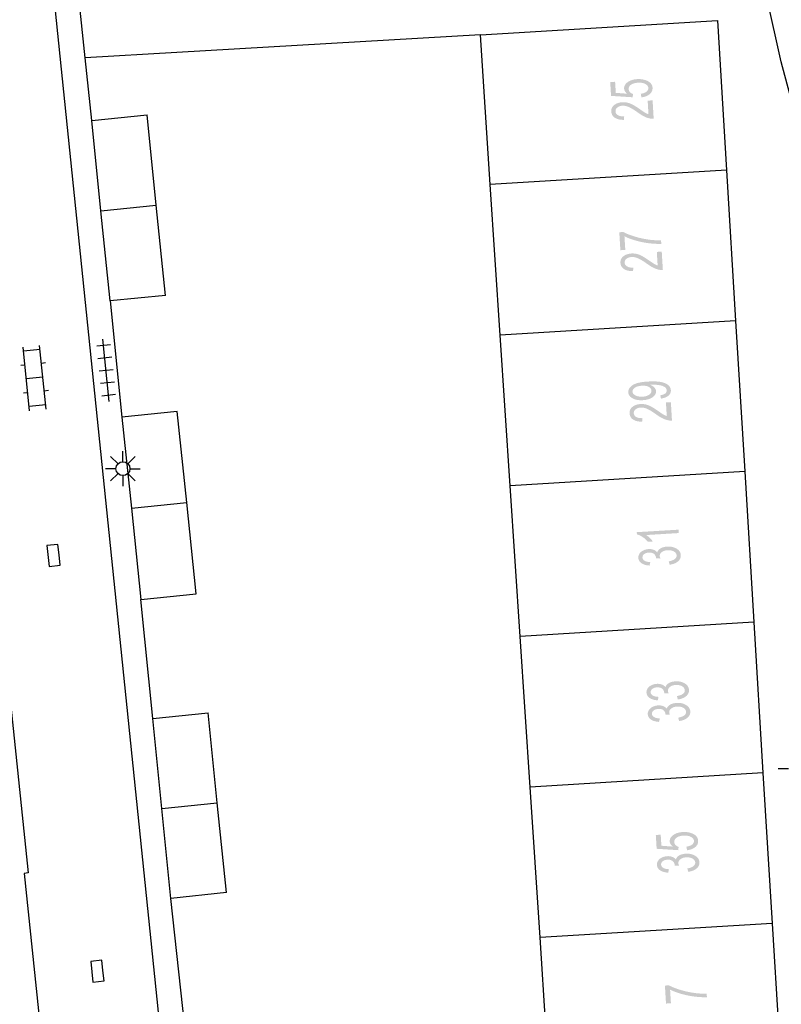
# Model space of a CAD drawing. Header units: metres. Extents: x 134521 to 134907, y 396000 to 396359.
# Tile 61 of 101: x 134765 to 134793, y 396130 to 396165. Entities that reach past the tile are written whole.
import ezdxf

# ---------------------------------------------------------------- set-up
doc = ezdxf.new("R2010")
doc.units = ezdxf.units.M
doc.header["$MEASUREMENT"] = 0

msp = doc.modelspace()

# ---------------------------------------------------------------- hatches: boundary and pattern name
at = {"linetype": 'Continuous', "lineweight": 0}
h = msp.add_hatch(color=251, dxfattribs=at)
edge = h.paths.add_edge_path()
edge.add_line((134787.699, 396162.228), (134787.676, 396162.356))
edge.add_spline(control_points=[(134787.676, 396162.356), (134787.816, 396162.378), (134787.884, 396162.435), (134787.951, 396162.491), (134787.947, 396162.565), (134787.942, 396162.654), (134787.838, 396162.709), (134787.734, 396162.764), (134787.568, 396162.754), (134787.41, 396162.744), (134787.323, 396162.68), (134787.235, 396162.616), (134787.241, 396162.52), (134787.244, 396162.461), (134787.288, 396162.416), (134787.331, 396162.371), (134787.398, 396162.347)], knot_values=[0, 0, 0, 0.125, 0.125, 0.25, 0.25, 0.375, 0.375, 0.5, 0.5, 0.625, 0.625, 0.75, 0.75, 0.875, 0.875, 1, 1, 1], degree=2, periodic=0)
edge.add_line((134787.398, 396162.347), (134787.382, 396162.231))
edge.add_line((134787.382, 396162.231), (134786.607, 396162.281))
edge.add_line((134786.607, 396162.281), (134786.577, 396162.777))
edge.add_line((134786.577, 396162.777), (134786.753, 396162.788))
edge.add_line((134786.753, 396162.788), (134786.777, 396162.39))
edge.add_line((134786.777, 396162.39), (134787.182, 396162.36))
edge.add_spline(control_points=[(134787.182, 396162.36), (134787.083, 396162.445), (134787.077, 396162.543), (134787.069, 396162.674), (134787.199, 396162.772), (134787.33, 396162.87), (134787.544, 396162.883), (134787.747, 396162.895), (134787.9, 396162.825), (134788.088, 396162.74), (134788.098, 396162.574), (134788.106, 396162.438), (134787.997, 396162.345), (134787.887, 396162.252), (134787.699, 396162.228)], knot_values=[0, 0, 0, 0.142857, 0.142857, 0.285714, 0.285714, 0.428571, 0.428571, 0.571429, 0.571429, 0.714286, 0.714286, 0.857143, 0.857143, 1, 1, 1], degree=2, periodic=0)
h = msp.add_hatch(color=251, dxfattribs=at)
edge = h.paths.add_edge_path()
edge.add_line((134787.923, 396162.109), (134788.1, 396162.12))
edge.add_line((134788.1, 396162.12), (134788.139, 396161.46))
edge.add_spline(control_points=[(134788.139, 396161.46), (134788.073, 396161.455), (134788.011, 396161.467), (134787.908, 396161.486), (134787.807, 396161.536), (134787.705, 396161.585), (134787.571, 396161.682), (134787.36, 396161.833), (134787.24, 396161.883), (134787.12, 396161.933), (134787.015, 396161.927), (134786.906, 396161.92), (134786.834, 396161.863), (134786.762, 396161.807), (134786.768, 396161.723), (134786.773, 396161.635), (134786.856, 396161.587), (134786.938, 396161.538), (134787.079, 396161.546)], knot_values=[0, 0, 0, 0.111111, 0.111111, 0.222222, 0.222222, 0.333333, 0.333333, 0.444444, 0.444444, 0.555556, 0.555556, 0.666667, 0.666667, 0.777778, 0.777778, 0.888889, 0.888889, 1, 1, 1], degree=2, periodic=0)
edge.add_line((134787.079, 396161.546), (134787.068, 396161.419))
edge.add_spline(control_points=[(134787.068, 396161.419), (134786.856, 396161.419), (134786.74, 396161.497), (134786.624, 396161.575), (134786.616, 396161.717), (134786.607, 396161.861), (134786.721, 396161.952), (134786.836, 396162.042), (134787.012, 396162.053), (134787.102, 396162.058), (134787.19, 396162.039), (134787.279, 396162.02), (134787.378, 396161.969), (134787.477, 396161.918), (134787.653, 396161.796), (134787.798, 396161.694), (134787.85, 396161.666), (134787.901, 396161.638), (134787.952, 396161.62)], knot_values=[0, 0, 0, 0.111111, 0.111111, 0.222222, 0.222222, 0.333333, 0.333333, 0.444444, 0.444444, 0.555556, 0.555556, 0.666667, 0.666667, 0.777778, 0.777778, 0.888889, 0.888889, 1, 1, 1], degree=2, periodic=0)
edge.add_line((134787.952, 396161.62), (134787.923, 396162.109))
h = msp.add_hatch(color=251, dxfattribs=at)
edge = h.paths.add_edge_path()
edge.add_line((134787.119, 396156.744), (134786.942, 396156.733))
edge.add_line((134786.942, 396156.733), (134786.903, 396157.379))
edge.add_line((134786.903, 396157.379), (134787.046, 396157.388))
edge.add_spline(control_points=[(134787.046, 396157.388), (134787.204, 396157.302), (134787.462, 396157.224), (134787.72, 396157.146), (134787.989, 396157.111), (134788.18, 396157.086), (134788.404, 396157.089)], knot_values=[0, 0, 0, 0.333333, 0.333333, 0.666667, 0.666667, 1, 1, 1], degree=2, periodic=0)
edge.add_line((134788.404, 396157.089), (134788.412, 396156.963))
edge.add_spline(control_points=[(134788.412, 396156.963), (134788.235, 396156.954), (134787.982, 396156.983), (134787.729, 396157.012), (134787.492, 396157.081), (134787.254, 396157.149), (134787.089, 396157.233)], knot_values=[0, 0, 0, 0.333333, 0.333333, 0.666667, 0.666667, 1, 1, 1], degree=2, periodic=0)
edge.add_line((134787.089, 396157.233), (134787.119, 396156.744))
h = msp.add_hatch(color=251, dxfattribs=at)
edge = h.paths.add_edge_path()
edge.add_line((134788.252, 396156.673), (134788.429, 396156.684))
edge.add_line((134788.429, 396156.684), (134788.469, 396156.024))
edge.add_spline(control_points=[(134788.469, 396156.024), (134788.403, 396156.019), (134788.34, 396156.031), (134788.237, 396156.05), (134788.136, 396156.099), (134788.035, 396156.149), (134787.9, 396156.246), (134787.69, 396156.396), (134787.569, 396156.446), (134787.449, 396156.496), (134787.344, 396156.489), (134787.235, 396156.483), (134787.163, 396156.426), (134787.092, 396156.369), (134787.097, 396156.286), (134787.102, 396156.197), (134787.185, 396156.149), (134787.268, 396156.101), (134787.409, 396156.109)], knot_values=[0, 0, 0, 0.111111, 0.111111, 0.222222, 0.222222, 0.333333, 0.333333, 0.444444, 0.444444, 0.555556, 0.555556, 0.666667, 0.666667, 0.777778, 0.777778, 0.888889, 0.888889, 1, 1, 1], degree=2, periodic=0)
edge.add_line((134787.409, 396156.109), (134787.397, 396155.982))
edge.add_spline(control_points=[(134787.397, 396155.982), (134787.185, 396155.982), (134787.069, 396156.059), (134786.953, 396156.137), (134786.945, 396156.279), (134786.936, 396156.423), (134787.05, 396156.514), (134787.165, 396156.605), (134787.341, 396156.616), (134787.431, 396156.621), (134787.519, 396156.602), (134787.607, 396156.583), (134787.707, 396156.532), (134787.806, 396156.481), (134787.982, 396156.359), (134788.127, 396156.258), (134788.179, 396156.229), (134788.23, 396156.201), (134788.282, 396156.184)], knot_values=[0, 0, 0, 0.111111, 0.111111, 0.222222, 0.222222, 0.333333, 0.333333, 0.444444, 0.444444, 0.555556, 0.555556, 0.666667, 0.666667, 0.777778, 0.777778, 0.888889, 0.888889, 1, 1, 1], degree=2, periodic=0)
edge.add_line((134788.282, 396156.184), (134788.252, 396156.673))
h = msp.add_hatch(color=251, dxfattribs=at)
edge = h.paths.add_edge_path()
edge.add_line((134788.401, 396151.4), (134788.378, 396151.517))
edge.add_spline(control_points=[(134788.378, 396151.517), (134788.501, 396151.539), (134788.555, 396151.585), (134788.609, 396151.631), (134788.605, 396151.697), (134788.602, 396151.753), (134788.56, 396151.793), (134788.519, 396151.834), (134788.452, 396151.857), (134788.386, 396151.88), (134788.274, 396151.892), (134788.163, 396151.903), (134788.048, 396151.896), (134788.036, 396151.896), (134788.012, 396151.894), (134788.102, 396151.862), (134788.16, 396151.802), (134788.219, 396151.741), (134788.223, 396151.667), (134788.231, 396151.544), (134788.101, 396151.45), (134787.971, 396151.356), (134787.751, 396151.343), (134787.523, 396151.329), (134787.379, 396151.41), (134787.235, 396151.491), (134787.227, 396151.626), (134787.221, 396151.723), (134787.295, 396151.809), (134787.368, 396151.894), (134787.511, 396151.944), (134787.654, 396151.995), (134787.93, 396152.012), (134788.217, 396152.029), (134788.389, 396151.998), (134788.562, 396151.966), (134788.655, 396151.89), (134788.749, 396151.813), (134788.756, 396151.703), (134788.763, 396151.586), (134788.67, 396151.506), (134788.577, 396151.426), (134788.401, 396151.4)], knot_values=[0, 0, 0, 0.047619, 0.047619, 0.095238, 0.095238, 0.142857, 0.142857, 0.190476, 0.190476, 0.238095, 0.238095, 0.285714, 0.285714, 0.333333, 0.333333, 0.380952, 0.380952, 0.428571, 0.428571, 0.47619, 0.47619, 0.52381, 0.52381, 0.571429, 0.571429, 0.619048, 0.619048, 0.666667, 0.666667, 0.714286, 0.714286, 0.761905, 0.761905, 0.809524, 0.809524, 0.857143, 0.857143, 0.904762, 0.904762, 0.952381, 0.952381, 1, 1, 1], degree=2, periodic=0)
edge = h.paths.add_edge_path(flags=16)
edge.add_spline(control_points=[(134787.71, 396151.862), (134787.552, 396151.852), (134787.463, 396151.791), (134787.373, 396151.729), (134787.378, 396151.65), (134787.383, 396151.568), (134787.486, 396151.514), (134787.59, 396151.46), (134787.749, 396151.469), (134787.892, 396151.478), (134787.978, 396151.54), (134788.064, 396151.603), (134788.059, 396151.688), (134788.054, 396151.773), (134787.961, 396151.822), (134787.869, 396151.871), (134787.71, 396151.862)], knot_values=[0, 0, 0, 0.125, 0.125, 0.25, 0.25, 0.375, 0.375, 0.5, 0.5, 0.625, 0.625, 0.75, 0.75, 0.875, 0.875, 1, 1, 1], degree=2, periodic=0)
h = msp.add_hatch(color=251, dxfattribs=at)
edge = h.paths.add_edge_path()
edge.add_line((134788.58, 396151.26), (134788.757, 396151.271))
edge.add_line((134788.757, 396151.271), (134788.796, 396150.611))
edge.add_spline(control_points=[(134788.796, 396150.611), (134788.73, 396150.606), (134788.668, 396150.618), (134788.565, 396150.637), (134788.463, 396150.687), (134788.362, 396150.736), (134788.227, 396150.833), (134788.017, 396150.984), (134787.897, 396151.034), (134787.777, 396151.084), (134787.672, 396151.078), (134787.563, 396151.071), (134787.491, 396151.014), (134787.419, 396150.958), (134787.424, 396150.874), (134787.43, 396150.786), (134787.512, 396150.738), (134787.595, 396150.69), (134787.736, 396150.697)], knot_values=[0, 0, 0, 0.111111, 0.111111, 0.222222, 0.222222, 0.333333, 0.333333, 0.444444, 0.444444, 0.555556, 0.555556, 0.666667, 0.666667, 0.777778, 0.777778, 0.888889, 0.888889, 1, 1, 1], degree=2, periodic=0)
edge.add_line((134787.736, 396150.697), (134787.724, 396150.57))
edge.add_spline(control_points=[(134787.724, 396150.57), (134787.512, 396150.57), (134787.397, 396150.648), (134787.281, 396150.726), (134787.272, 396150.868), (134787.264, 396151.012), (134787.378, 396151.103), (134787.493, 396151.193), (134787.669, 396151.204), (134787.759, 396151.21), (134787.847, 396151.19), (134787.935, 396151.171), (134788.035, 396151.12), (134788.134, 396151.069), (134788.31, 396150.947), (134788.455, 396150.845), (134788.506, 396150.817), (134788.558, 396150.789), (134788.609, 396150.771)], knot_values=[0, 0, 0, 0.111111, 0.111111, 0.222222, 0.222222, 0.333333, 0.333333, 0.444444, 0.444444, 0.555556, 0.555556, 0.666667, 0.666667, 0.777778, 0.777778, 0.888889, 0.888889, 1, 1, 1], degree=2, periodic=0)
edge.add_line((134788.609, 396150.771), (134788.58, 396151.26))
h = msp.add_hatch(color=251, dxfattribs=at)
edge = h.paths.add_edge_path()
edge.add_line((134789.034, 396146.688), (134789.041, 396146.566))
edge.add_line((134789.041, 396146.566), (134787.87, 396146.495))
edge.add_spline(control_points=[(134787.87, 396146.495), (134787.936, 396146.455), (134788.004, 396146.387), (134788.072, 396146.319), (134788.107, 396146.264)], knot_values=[0, 0, 0, 0.5, 0.5, 1, 1, 1], degree=2, periodic=0)
edge.add_line((134788.107, 396146.264), (134787.929, 396146.253))
edge.add_spline(control_points=[(134787.929, 396146.253), (134787.85, 396146.351), (134787.743, 396146.422), (134787.635, 396146.493), (134787.536, 396146.519)], knot_values=[0, 0, 0, 0.5, 0.5, 1, 1, 1], degree=2, periodic=0)
edge.add_line((134787.536, 396146.519), (134787.531, 396146.598))
edge.add_line((134787.531, 396146.598), (134789.034, 396146.688))
h = msp.add_hatch(color=251, dxfattribs=at)
edge = h.paths.add_edge_path()
edge.add_line((134788.711, 396145.429), (134788.68, 396145.55))
edge.add_spline(control_points=[(134788.68, 396145.55), (134788.835, 396145.58), (134788.901, 396145.635), (134788.967, 396145.69), (134788.963, 396145.763), (134788.957, 396145.85), (134788.864, 396145.904), (134788.77, 396145.958), (134788.638, 396145.95), (134788.511, 396145.942), (134788.432, 396145.882), (134788.353, 396145.822), (134788.358, 396145.737), (134788.36, 396145.702), (134788.384, 396145.651)], knot_values=[0, 0, 0, 0.142857, 0.142857, 0.285714, 0.285714, 0.428571, 0.428571, 0.571429, 0.571429, 0.714286, 0.714286, 0.857143, 0.857143, 1, 1, 1], degree=2, periodic=0)
edge.add_line((134788.384, 396145.651), (134788.222, 396145.655))
edge.add_spline(control_points=[(134788.222, 396145.655), (134788.224, 396145.668), (134788.223, 396145.675), (134788.218, 396145.754), (134788.153, 396145.813), (134788.088, 396145.871), (134787.961, 396145.864), (134787.86, 396145.858), (134787.796, 396145.808), (134787.733, 396145.759), (134787.737, 396145.686), (134787.741, 396145.615), (134787.812, 396145.571), (134787.882, 396145.528), (134788.018, 396145.522)], knot_values=[0, 0, 0, 0.142857, 0.142857, 0.285714, 0.285714, 0.428571, 0.428571, 0.571429, 0.571429, 0.714286, 0.714286, 0.857143, 0.857143, 1, 1, 1], degree=2, periodic=0)
edge.add_line((134788.018, 396145.522), (134787.993, 396145.398))
edge.add_spline(control_points=[(134787.993, 396145.398), (134787.806, 396145.409), (134787.7, 396145.483), (134787.594, 396145.556), (134787.587, 396145.675), (134787.582, 396145.756), (134787.63, 396145.828), (134787.678, 396145.9), (134787.767, 396145.942), (134787.856, 396145.984), (134787.957, 396145.99), (134788.054, 396145.996), (134788.136, 396145.966), (134788.218, 396145.936), (134788.269, 396145.871), (134788.294, 396145.961), (134788.387, 396146.016), (134788.481, 396146.071), (134788.626, 396146.079), (134788.822, 396146.091), (134788.964, 396146.004), (134789.106, 396145.917), (134789.114, 396145.771), (134789.122, 396145.64), (134789.01, 396145.546), (134788.898, 396145.452), (134788.711, 396145.429)], knot_values=[0, 0, 0, 0.076923, 0.076923, 0.153846, 0.153846, 0.230769, 0.230769, 0.307692, 0.307692, 0.384615, 0.384615, 0.461538, 0.461538, 0.538462, 0.538462, 0.615385, 0.615385, 0.692308, 0.692308, 0.769231, 0.769231, 0.846154, 0.846154, 0.923077, 0.923077, 1, 1, 1], degree=2, periodic=0)
h = msp.add_hatch(color=251, dxfattribs=at)
edge = h.paths.add_edge_path()
edge.add_line((134789.005, 396140.584), (134788.974, 396140.705))
edge.add_spline(control_points=[(134788.974, 396140.705), (134789.129, 396140.736), (134789.195, 396140.791), (134789.261, 396140.845), (134789.257, 396140.918), (134789.252, 396141.005), (134789.158, 396141.059), (134789.065, 396141.113), (134788.932, 396141.105), (134788.805, 396141.098), (134788.726, 396141.037), (134788.647, 396140.977), (134788.653, 396140.892), (134788.655, 396140.858), (134788.678, 396140.807)], knot_values=[0, 0, 0, 0.142857, 0.142857, 0.285714, 0.285714, 0.428571, 0.428571, 0.571429, 0.571429, 0.714286, 0.714286, 0.857143, 0.857143, 1, 1, 1], degree=2, periodic=0)
edge.add_line((134788.678, 396140.807), (134788.516, 396140.811))
edge.add_spline(control_points=[(134788.516, 396140.811), (134788.518, 396140.823), (134788.517, 396140.831), (134788.513, 396140.909), (134788.448, 396140.968), (134788.383, 396141.027), (134788.255, 396141.019), (134788.154, 396141.013), (134788.091, 396140.964), (134788.027, 396140.914), (134788.031, 396140.842), (134788.036, 396140.77), (134788.106, 396140.727), (134788.177, 396140.683), (134788.313, 396140.678)], knot_values=[0, 0, 0, 0.142857, 0.142857, 0.285714, 0.285714, 0.428571, 0.428571, 0.571429, 0.571429, 0.714286, 0.714286, 0.857143, 0.857143, 1, 1, 1], degree=2, periodic=0)
edge.add_line((134788.313, 396140.678), (134788.287, 396140.553))
edge.add_spline(control_points=[(134788.287, 396140.553), (134788.101, 396140.565), (134787.994, 396140.638), (134787.888, 396140.712), (134787.881, 396140.83), (134787.876, 396140.912), (134787.924, 396140.984), (134787.973, 396141.056), (134788.061, 396141.098), (134788.15, 396141.14), (134788.252, 396141.146), (134788.349, 396141.152), (134788.43, 396141.122), (134788.512, 396141.092), (134788.563, 396141.027), (134788.588, 396141.117), (134788.682, 396141.172), (134788.775, 396141.226), (134788.92, 396141.235), (134789.116, 396141.247), (134789.258, 396141.16), (134789.4, 396141.073), (134789.409, 396140.927), (134789.417, 396140.796), (134789.304, 396140.702), (134789.192, 396140.608), (134789.005, 396140.584)], knot_values=[0, 0, 0, 0.076923, 0.076923, 0.153846, 0.153846, 0.230769, 0.230769, 0.307692, 0.307692, 0.384615, 0.384615, 0.461538, 0.461538, 0.538462, 0.538462, 0.615385, 0.615385, 0.692308, 0.692308, 0.769231, 0.769231, 0.846154, 0.846154, 0.923077, 0.923077, 1, 1, 1], degree=2, periodic=0)
h = msp.add_hatch(color=251, dxfattribs=at)
edge = h.paths.add_edge_path()
edge.add_line((134789.052, 396139.809), (134789.021, 396139.93))
edge.add_spline(control_points=[(134789.021, 396139.93), (134789.176, 396139.961), (134789.242, 396140.015), (134789.308, 396140.07), (134789.303, 396140.143), (134789.298, 396140.23), (134789.205, 396140.284), (134789.111, 396140.338), (134788.979, 396140.33), (134788.852, 396140.322), (134788.773, 396140.262), (134788.694, 396140.202), (134788.699, 396140.117), (134788.701, 396140.082), (134788.725, 396140.032)], knot_values=[0, 0, 0, 0.142857, 0.142857, 0.285714, 0.285714, 0.428571, 0.428571, 0.571429, 0.571429, 0.714286, 0.714286, 0.857143, 0.857143, 1, 1, 1], degree=2, periodic=0)
edge.add_line((134788.725, 396140.032), (134788.563, 396140.036))
edge.add_spline(control_points=[(134788.563, 396140.036), (134788.564, 396140.048), (134788.564, 396140.056), (134788.559, 396140.134), (134788.494, 396140.193), (134788.429, 396140.252), (134788.302, 396140.244), (134788.201, 396140.238), (134788.137, 396140.188), (134788.074, 396140.139), (134788.078, 396140.067), (134788.082, 396139.995), (134788.153, 396139.952), (134788.223, 396139.908), (134788.359, 396139.903)], knot_values=[0, 0, 0, 0.142857, 0.142857, 0.285714, 0.285714, 0.428571, 0.428571, 0.571429, 0.571429, 0.714286, 0.714286, 0.857143, 0.857143, 1, 1, 1], degree=2, periodic=0)
edge.add_line((134788.359, 396139.903), (134788.333, 396139.778))
edge.add_spline(control_points=[(134788.333, 396139.778), (134788.147, 396139.789), (134788.041, 396139.863), (134787.935, 396139.937), (134787.927, 396140.055), (134787.922, 396140.137), (134787.971, 396140.209), (134788.019, 396140.281), (134788.108, 396140.323), (134788.196, 396140.365), (134788.298, 396140.371), (134788.395, 396140.377), (134788.477, 396140.347), (134788.558, 396140.317), (134788.609, 396140.251), (134788.635, 396140.342), (134788.728, 396140.396), (134788.822, 396140.451), (134788.967, 396140.46), (134789.163, 396140.472), (134789.305, 396140.384), (134789.446, 396140.297), (134789.455, 396140.152), (134789.463, 396140.02), (134789.351, 396139.926), (134789.238, 396139.833), (134789.052, 396139.809)], knot_values=[0, 0, 0, 0.076923, 0.076923, 0.153846, 0.153846, 0.230769, 0.230769, 0.307692, 0.307692, 0.384615, 0.384615, 0.461538, 0.461538, 0.538462, 0.538462, 0.615385, 0.615385, 0.692308, 0.692308, 0.769231, 0.769231, 0.846154, 0.846154, 0.923077, 0.923077, 1, 1, 1], degree=2, periodic=0)
h = msp.add_hatch(color=251, dxfattribs=at)
edge = h.paths.add_edge_path()
edge.add_line((134789.338, 396135.164), (134789.315, 396135.292))
edge.add_spline(control_points=[(134789.315, 396135.292), (134789.455, 396135.314), (134789.523, 396135.371), (134789.59, 396135.427), (134789.586, 396135.501), (134789.581, 396135.59), (134789.477, 396135.645), (134789.373, 396135.7), (134789.207, 396135.69), (134789.049, 396135.68), (134788.962, 396135.616), (134788.874, 396135.552), (134788.88, 396135.456), (134788.883, 396135.397), (134788.927, 396135.352), (134788.97, 396135.307), (134789.037, 396135.283)], knot_values=[0, 0, 0, 0.125, 0.125, 0.25, 0.25, 0.375, 0.375, 0.5, 0.5, 0.625, 0.625, 0.75, 0.75, 0.875, 0.875, 1, 1, 1], degree=2, periodic=0)
edge.add_line((134789.037, 396135.283), (134789.021, 396135.167))
edge.add_line((134789.021, 396135.167), (134788.246, 396135.217))
edge.add_line((134788.246, 396135.217), (134788.216, 396135.713))
edge.add_line((134788.216, 396135.713), (134788.392, 396135.724))
edge.add_line((134788.392, 396135.724), (134788.416, 396135.326))
edge.add_line((134788.416, 396135.326), (134788.821, 396135.296))
edge.add_spline(control_points=[(134788.821, 396135.296), (134788.722, 396135.381), (134788.716, 396135.479), (134788.708, 396135.61), (134788.838, 396135.708), (134788.969, 396135.806), (134789.183, 396135.819), (134789.386, 396135.831), (134789.539, 396135.761), (134789.727, 396135.676), (134789.737, 396135.51), (134789.745, 396135.374), (134789.636, 396135.281), (134789.526, 396135.188), (134789.338, 396135.164)], knot_values=[0, 0, 0, 0.142857, 0.142857, 0.285714, 0.285714, 0.428571, 0.428571, 0.571429, 0.571429, 0.714286, 0.714286, 0.857143, 0.857143, 1, 1, 1], degree=2, periodic=0)
h = msp.add_hatch(color=251, dxfattribs=at)
edge = h.paths.add_edge_path()
edge.add_line((134789.38, 396134.389), (134789.349, 396134.51))
edge.add_spline(control_points=[(134789.349, 396134.51), (134789.504, 396134.541), (134789.57, 396134.595), (134789.636, 396134.65), (134789.632, 396134.723), (134789.626, 396134.81), (134789.533, 396134.864), (134789.44, 396134.918), (134789.307, 396134.91), (134789.18, 396134.903), (134789.101, 396134.842), (134789.022, 396134.782), (134789.027, 396134.697), (134789.03, 396134.663), (134789.053, 396134.612)], knot_values=[0, 0, 0, 0.142857, 0.142857, 0.285714, 0.285714, 0.428571, 0.428571, 0.571429, 0.571429, 0.714286, 0.714286, 0.857143, 0.857143, 1, 1, 1], degree=2, periodic=0)
edge.add_line((134789.053, 396134.612), (134788.891, 396134.616))
edge.add_spline(control_points=[(134788.891, 396134.616), (134788.893, 396134.628), (134788.892, 396134.636), (134788.887, 396134.714), (134788.822, 396134.773), (134788.757, 396134.832), (134788.63, 396134.824), (134788.529, 396134.818), (134788.465, 396134.769), (134788.402, 396134.719), (134788.406, 396134.647), (134788.41, 396134.575), (134788.481, 396134.532), (134788.551, 396134.488), (134788.687, 396134.483)], knot_values=[0, 0, 0, 0.142857, 0.142857, 0.285714, 0.285714, 0.428571, 0.428571, 0.571429, 0.571429, 0.714286, 0.714286, 0.857143, 0.857143, 1, 1, 1], degree=2, periodic=0)
edge.add_line((134788.687, 396134.483), (134788.662, 396134.358))
edge.add_spline(control_points=[(134788.662, 396134.358), (134788.476, 396134.37), (134788.369, 396134.443), (134788.263, 396134.517), (134788.256, 396134.635), (134788.251, 396134.717), (134788.299, 396134.789), (134788.347, 396134.861), (134788.436, 396134.903), (134788.525, 396134.945), (134788.627, 396134.951), (134788.723, 396134.957), (134788.805, 396134.927), (134788.887, 396134.897), (134788.938, 396134.832), (134788.963, 396134.922), (134789.056, 396134.977), (134789.15, 396135.031), (134789.295, 396135.04), (134789.491, 396135.052), (134789.633, 396134.965), (134789.775, 396134.878), (134789.783, 396134.732), (134789.791, 396134.6), (134789.679, 396134.507), (134789.567, 396134.413), (134789.38, 396134.389)], knot_values=[0, 0, 0, 0.076923, 0.076923, 0.153846, 0.153846, 0.230769, 0.230769, 0.307692, 0.307692, 0.384615, 0.384615, 0.461538, 0.461538, 0.538462, 0.538462, 0.615385, 0.615385, 0.692308, 0.692308, 0.769231, 0.769231, 0.846154, 0.846154, 0.923077, 0.923077, 1, 1, 1], degree=2, periodic=0)
h = msp.add_hatch(color=251, dxfattribs=at)
edge = h.paths.add_edge_path()
edge.add_line((134788.759, 396129.664), (134788.582, 396129.653))
edge.add_line((134788.582, 396129.653), (134788.543, 396130.299))
edge.add_line((134788.543, 396130.299), (134788.686, 396130.308))
edge.add_spline(control_points=[(134788.686, 396130.308), (134788.844, 396130.222), (134789.102, 396130.144), (134789.36, 396130.066), (134789.629, 396130.031), (134789.82, 396130.006), (134790.044, 396130.009)], knot_values=[0, 0, 0, 0.333333, 0.333333, 0.666667, 0.666667, 1, 1, 1], degree=2, periodic=0)
edge.add_line((134790.044, 396130.009), (134790.052, 396129.883))
edge.add_spline(control_points=[(134790.052, 396129.883), (134789.875, 396129.874), (134789.622, 396129.903), (134789.369, 396129.932), (134789.132, 396130.001), (134788.894, 396130.069), (134788.729, 396130.153)], knot_values=[0, 0, 0, 0.333333, 0.333333, 0.666667, 0.666667, 1, 1, 1], degree=2, periodic=0)
edge.add_line((134788.729, 396130.153), (134788.759, 396129.664))

# ---------------------------------------------------------------- linework, layer by layer
at = {"color": 251}
for p, q in [((134761.194, 396177.221), (134765.652, 396134.347)), ((134766.031, 396171.096), (134770.329, 396129.342)), ((134767.706, 396163.65), (134767.15, 396169.01)), ((134792.72, 396163.51), (134792.08, 396166.41)), ((134781.91, 396164.47), (134790.43, 396164.99)), ((134790.43, 396164.99), (134790.756, 396159.607)), ((134781.91, 396164.47), (134770.998, 396163.84)), ((134782.266, 396159.094), (134781.91, 396164.47)), ((134770.998, 396163.84), (134767.706, 396163.65)), ((134767.94, 396161.4), (134767.706, 396163.65)), ((134797.35, 396146.15), (134792.72, 396163.51)), ((134767.94, 396161.4), (134769.93, 396161.6)), ((134770.26, 396158.355), (134769.93, 396161.6)), ((134768.27, 396158.155), (134767.94, 396161.4)), ((134790.756, 396159.607), (134782.266, 396159.094)), ((134790.756, 396159.607), (134791.084, 396154.191)), ((134782.624, 396153.68), (134782.266, 396159.094)), ((134768.27, 396158.155), (134770.26, 396158.355)), ((134768.6, 396154.91), (134768.27, 396158.155)), ((134770.59, 396155.11), (134770.26, 396158.355)), ((134770.59, 396155.11), (134768.6, 396154.91)), ((134768.6, 396154.91), (134769.029, 396150.732)), ((134791.084, 396154.191), (134782.624, 396153.68)), ((134791.084, 396154.191), (134791.412, 396148.775)), ((134768.574, 396151.292), (134768.346, 396153.53)), ((134782.982, 396148.265), (134782.624, 396153.68)), ((134765.705, 396150.965), (134765.472, 396153.253)), ((134766.084, 396153.164), (134765.488, 396153.104)), ((134766.302, 396151.025), (134766.069, 396153.313)), ((134768.618, 396153.332), (134768.12, 396153.281)), ((134768.663, 396152.884), (134768.166, 396152.833)), ((134765.538, 396152.606), (134765.389, 396152.591)), ((134766.284, 396152.682), (134766.135, 396152.667)), ((134768.709, 396152.436), (134768.211, 396152.386)), ((134766.185, 396152.169), (134765.589, 396152.109)), ((134766.385, 396151.687), (134766.236, 396151.672)), ((134768.754, 396151.989), (134768.257, 396151.938)), ((134765.639, 396151.611), (134765.49, 396151.596)), ((134768.8, 396151.541), (134768.302, 396151.49)), ((134766.286, 396151.174), (134765.69, 396151.114)), ((134771.018, 396150.936), (134769.029, 396150.732)), ((134769.029, 396150.732), (134769.365, 396147.455)), ((134771.355, 396147.659), (134771.018, 396150.936)), ((134768.886, 396149.057), (134768.621, 396149.322)), ((134769.063, 396149.13), (134769.063, 396149.505)), ((134769.24, 396149.057), (134769.505, 396149.322)), ((134768.813, 396148.88), (134768.438, 396148.88)), ((134769.313, 396148.88), (134769.688, 396148.88)), ((134768.886, 396148.703), (134768.621, 396148.438)), ((134769.063, 396148.63), (134769.063, 396148.255)), ((134769.505, 396148.438), (134769.24, 396148.703)), ((134791.412, 396148.775), (134782.982, 396148.265)), ((134791.412, 396148.775), (134791.74, 396143.359)), ((134783.34, 396142.851), (134782.982, 396148.265)), ((134769.365, 396147.455), (134771.355, 396147.659)), ((134769.365, 396147.455), (134769.701, 396144.178)), ((134771.691, 396144.382), (134771.355, 396147.659)), ((134769.701, 396144.178), (134771.691, 396144.382)), ((134770.14, 396139.9), (134769.701, 396144.178)), ((134791.74, 396143.359), (134783.34, 396142.851)), ((134791.74, 396143.359), (134792.068, 396137.943)), ((134783.698, 396137.437), (134783.34, 396142.851)), ((134770.14, 396139.9), (134772.13, 396140.1)), ((134772.455, 396136.87), (134772.13, 396140.1)), ((134770.465, 396136.665), (134770.14, 396139.9)), ((134792.068, 396137.943), (134783.698, 396137.437)), ((134792.068, 396137.943), (134792.396, 396132.527)), ((134792.985, 396138.089), (134792.61, 396138.089)), ((134784.056, 396132.023), (134783.698, 396137.437)), ((134770.465, 396136.665), (134772.455, 396136.87)), ((134772.78, 396133.64), (134772.455, 396136.87)), ((134770.79, 396133.43), (134770.465, 396136.665)), ((134765.652, 396134.347), (134765.514, 396134.326)), ((134765.514, 396134.326), (134767.932, 396111.059)), ((134772.78, 396133.64), (134770.79, 396133.43)), ((134771.39, 396127.866), (134770.79, 396133.43)), ((134792.396, 396132.527), (134784.056, 396132.023)), ((134792.396, 396132.527), (134792.724, 396127.111)), ((134784.414, 396126.609), (134784.056, 396132.023))]:
    msp.add_line(p, q, dxfattribs=at)
at = {"color": 251, "flags": 128}
for points in [[(134766.766, 396145.785), (134766.726, 396146.158), (134766.328, 396146.115), (134766.408, 396145.37), (134766.806, 396145.412), (134766.766, 396145.785)], [(134768.343, 396130.839), (134768.303, 396131.212), (134767.905, 396131.169), (134767.985, 396130.424), (134768.383, 396130.466), (134768.343, 396130.839)]]:
    msp.add_lwpolyline(points, dxfattribs=at)
at = {"color": 251}
msp.add_circle((134769.063, 396148.88), 0.25, dxfattribs=at)

doc.saveas('drawing.dxf')
